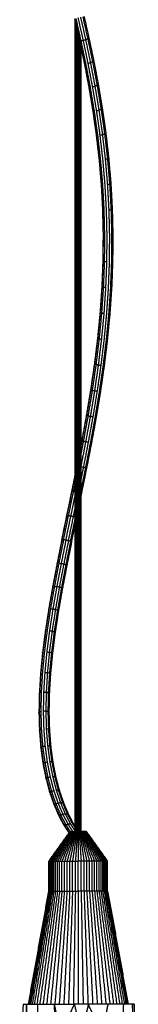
# Model space of a CAD drawing. Header units: millimetres. Extents: x 0 to 13.3, y 0 to 91.7.
# Tile 26 of 28: x 5.5 to 7.8, y 37.5 to 57. Entities that reach past the tile are written whole.
import ezdxf

# ---------------------------------------------------------------- set-up
doc = ezdxf.new("R2010")
doc.units = ezdxf.units.MM
doc.header["$MEASUREMENT"] = 0
doc.layers.add('Make2D$visible$lines', color=7, linetype='Continuous', true_color=0x000000)

msp = doc.modelspace()

# ---------------------------------------------------------------- linework, layer by layer
at = {"layer": 'Make2D$visible$lines'}
for points in [[(6.772, 56.608), (6.722, 56.828), (6.672, 57.049)], [(6.815, 56.62), (6.765, 56.84), (6.716, 57.06)], [(6.84, 56.63), (6.791, 56.849), (6.741, 57.068)], [(6.652, 56.584), (6.603, 56.803), (6.553, 57.022)], [(6.562, 40.977), (6.562, 48.979), (6.562, 56.982)], [(6.563, 40.951), (6.563, 48.965), (6.563, 56.978)], [(6.565, 40.951), (6.565, 48.962), (6.565, 56.972)], [(6.567, 40.951), (6.567, 48.957), (6.567, 56.964)], [(6.569, 40.951), (6.569, 48.952), (6.569, 56.953)], [(6.572, 40.951), (6.572, 48.945), (6.572, 56.939)], [(6.575, 40.951), (6.575, 48.938), (6.575, 56.924)], [(6.677, 56.587), (6.628, 56.807), (6.578, 57.027)], [(6.579, 40.951), (6.579, 48.929), (6.579, 56.907)], [(6.584, 40.951), (6.584, 48.92), (6.584, 56.888)], [(6.588, 40.951), (6.588, 48.909), (6.588, 56.867)], [(6.721, 56.596), (6.671, 56.816), (6.621, 57.036)], [(6.593, 40.951), (6.593, 48.898), (6.593, 56.845)], [(6.599, 40.951), (6.599, 48.887), (6.599, 56.822)], [(6.604, 40.951), (6.604, 48.875), (6.604, 56.798)], [(6.61, 40.951), (6.61, 48.862), (6.61, 56.773)], [(6.615, 40.951), (6.615, 48.849), (6.615, 56.747)], [(6.621, 40.951), (6.621, 48.837), (6.621, 56.722)], [(6.627, 40.951), (6.627, 48.824), (6.627, 56.696)], [(6.633, 40.951), (6.633, 48.811), (6.633, 56.671)], [(6.638, 40.951), (6.638, 48.799), (6.638, 56.646)], [(6.644, 40.951), (6.644, 48.787), (6.644, 56.622)], [(6.649, 40.951), (6.649, 48.775), (6.649, 56.598)], [(6.747, 56.134), (6.7, 56.359), (6.652, 56.584)], [(6.654, 40.951), (6.654, 48.764), (6.654, 56.576)], [(6.659, 40.951), (6.659, 48.753), (6.659, 56.554)], [(6.663, 40.951), (6.663, 48.742), (6.663, 56.533)], [(6.667, 40.951), (6.667, 48.733), (6.667, 56.515)], [(6.67, 40.951), (6.67, 48.725), (6.67, 56.498)], [(6.673, 40.951), (6.673, 48.718), (6.673, 56.484)], [(6.676, 40.951), (6.676, 48.712), (6.676, 56.472)], [(6.772, 56.135), (6.725, 56.361), (6.677, 56.587)], [(6.678, 56.587), (6.699, 56.591), (6.721, 56.596)], [(6.678, 40.951), (6.678, 48.707), (6.678, 56.463)], [(6.721, 56.596), (6.746, 56.602), (6.772, 56.608)], [(6.816, 56.142), (6.769, 56.369), (6.721, 56.596)], [(6.815, 56.62), (6.793, 56.614), (6.772, 56.608)], [(6.867, 56.154), (6.819, 56.381), (6.772, 56.608)], [(6.84, 56.63), (6.828, 56.625), (6.815, 56.62)], [(6.911, 56.167), (6.863, 56.394), (6.815, 56.62)], [(6.936, 56.178), (6.888, 56.404), (6.84, 56.63)], [(6.679, 40.951), (6.679, 48.704), (6.679, 56.456)], [(6.68, 40.951), (6.68, 48.702), (6.68, 56.452)], [(6.835, 55.674), (6.791, 55.904), (6.747, 56.134)], [(6.861, 55.672), (6.817, 55.904), (6.772, 56.135)], [(6.816, 56.142), (6.842, 56.148), (6.867, 56.154)], [(6.905, 55.678), (6.861, 55.91), (6.816, 56.142)], [(6.911, 56.167), (6.889, 56.161), (6.867, 56.154)], [(6.956, 55.689), (6.911, 55.922), (6.867, 56.154)], [(6.936, 56.178), (6.923, 56.173), (6.911, 56.167)], [(7, 55.703), (6.955, 55.935), (6.911, 56.167)], [(7.024, 55.715), (6.98, 55.947), (6.936, 56.178)], [(6.905, 55.678), (6.931, 55.684), (6.956, 55.689)], [(7, 55.703), (6.978, 55.696), (6.956, 55.689)], [(7.036, 55.214), (6.996, 55.452), (6.956, 55.689)], [(7.024, 55.715), (7.012, 55.709), (7, 55.703)], [(7.08, 55.227), (7.04, 55.465), (7, 55.703)], [(7.104, 55.241), (7.064, 55.478), (7.024, 55.715)], [(6.914, 55.203), (6.874, 55.439), (6.835, 55.674)], [(6.94, 55.2), (6.901, 55.436), (6.861, 55.672)], [(6.985, 55.204), (6.945, 55.441), (6.905, 55.678)], [(6.982, 54.725), (6.948, 54.964), (6.914, 55.203)], [(7.009, 54.719), (6.975, 54.96), (6.94, 55.2)], [(6.985, 55.204), (7.011, 55.209), (7.036, 55.214)], [(7.054, 54.721), (7.02, 54.962), (6.985, 55.204)], [(7.08, 55.227), (7.058, 55.221), (7.036, 55.214)], [(7.105, 54.73), (7.071, 54.972), (7.036, 55.214)], [(7.104, 55.241), (7.092, 55.234), (7.08, 55.227)], [(7.149, 54.743), (7.114, 54.985), (7.08, 55.227)], [(7.174, 54.757), (7.139, 54.999), (7.104, 55.241)], [(7.039, 54.238), (7.01, 54.481), (6.982, 54.725)], [(7.065, 54.231), (7.037, 54.475), (7.009, 54.719)], [(7.054, 54.721), (7.08, 54.725), (7.105, 54.73)], [(7.111, 54.231), (7.082, 54.476), (7.054, 54.721)], [(7.149, 54.743), (7.127, 54.736), (7.105, 54.73)], [(7.162, 54.237), (7.134, 54.484), (7.105, 54.73)], [(7.174, 54.757), (7.161, 54.75), (7.149, 54.743)], [(7.206, 54.25), (7.177, 54.496), (7.149, 54.743)], [(7.23, 54.264), (7.202, 54.51), (7.174, 54.757)], [(7.081, 53.746), (7.06, 53.992), (7.039, 54.238)], [(7.039, 54.238), (7.052, 54.235), (7.065, 54.231)], [(7.108, 53.736), (7.087, 53.984), (7.065, 54.231)], [(7.153, 53.734), (7.132, 53.982), (7.111, 54.231)], [(7.205, 54.25), (7.184, 54.244), (7.162, 54.237)], [(7.205, 53.739), (7.183, 53.988), (7.162, 54.237)], [(7.23, 54.264), (7.218, 54.257), (7.206, 54.25)], [(7.249, 53.75), (7.227, 54), (7.206, 54.25)], [(7.273, 53.764), (7.252, 54.014), (7.23, 54.264)], [(7.108, 53.248), (7.095, 53.497), (7.081, 53.746)], [(7.081, 53.746), (7.094, 53.741), (7.108, 53.736)], [(7.135, 53.236), (7.122, 53.486), (7.108, 53.736)], [(7.181, 53.232), (7.167, 53.483), (7.153, 53.734)], [(7.249, 53.75), (7.227, 53.744), (7.205, 53.739)], [(7.233, 53.234), (7.219, 53.487), (7.205, 53.739)], [(7.273, 53.764), (7.261, 53.757), (7.249, 53.75)], [(7.277, 53.244), (7.263, 53.497), (7.249, 53.75)], [(7.301, 53.258), (7.287, 53.511), (7.273, 53.764)], [(7.119, 52.76), (7.113, 53.011), (7.107, 53.262)], [(7.12, 52.745), (7.114, 52.996), (7.108, 53.248)], [(7.108, 53.248), (7.122, 53.242), (7.135, 53.236)], [(7.147, 52.732), (7.141, 52.984), (7.135, 53.236)], [(7.193, 52.725), (7.187, 52.979), (7.181, 53.232)], [(7.277, 53.244), (7.255, 53.239), (7.233, 53.234)], [(7.245, 52.726), (7.239, 52.98), (7.233, 53.234)], [(7.301, 53.258), (7.289, 53.251), (7.277, 53.244)], [(7.289, 52.734), (7.283, 52.989), (7.277, 53.244)], [(7.313, 52.747), (7.307, 53.003), (7.301, 53.258)], [(7.115, 52.254), (7.117, 52.507), (7.119, 52.76)], [(7.119, 52.76), (7.119, 52.752), (7.12, 52.745)], [(7.116, 52.239), (7.118, 52.492), (7.12, 52.745)], [(7.12, 52.745), (7.134, 52.739), (7.147, 52.732)], [(7.144, 52.225), (7.145, 52.479), (7.147, 52.732)], [(7.189, 52.216), (7.191, 52.471), (7.193, 52.725)], [(7.241, 52.215), (7.243, 52.47), (7.245, 52.726)], [(7.285, 52.221), (7.287, 52.477), (7.289, 52.734)], [(7.313, 52.747), (7.301, 52.741), (7.289, 52.734)], [(7.309, 52.233), (7.311, 52.49), (7.313, 52.747)], [(7.095, 51.745), (7.105, 52), (7.115, 52.254)], [(7.097, 51.731), (7.107, 51.985), (7.116, 52.239)], [(7.115, 52.254), (7.116, 52.247), (7.116, 52.239)], [(7.116, 52.239), (7.13, 52.232), (7.144, 52.225)], [(7.124, 51.716), (7.134, 51.971), (7.144, 52.225)], [(7.144, 52.225), (7.166, 52.221), (7.189, 52.216)], [(7.169, 51.705), (7.179, 51.961), (7.189, 52.216)], [(7.221, 51.701), (7.231, 51.958), (7.241, 52.215)], [(7.265, 51.705), (7.275, 51.963), (7.285, 52.221)], [(7.309, 52.233), (7.297, 52.227), (7.285, 52.221)], [(7.29, 51.716), (7.3, 51.974), (7.309, 52.233)], [(7.061, 51.235), (7.078, 51.49), (7.095, 51.745)], [(7.062, 51.221), (7.08, 51.476), (7.097, 51.731)], [(7.089, 51.206), (7.107, 51.461), (7.124, 51.716)], [(7.095, 51.745), (7.096, 51.738), (7.097, 51.731)], [(7.097, 51.731), (7.11, 51.723), (7.124, 51.716)], [(7.124, 51.716), (7.147, 51.711), (7.169, 51.705)], [(7.135, 51.193), (7.152, 51.449), (7.169, 51.705)], [(7.186, 51.187), (7.204, 51.444), (7.221, 51.701)], [(7.23, 51.189), (7.248, 51.447), (7.265, 51.705)], [(7.254, 51.198), (7.272, 51.457), (7.29, 51.716)], [(7.29, 51.716), (7.277, 51.711), (7.265, 51.705)], [(7.011, 50.724), (7.036, 50.979), (7.061, 51.235)], [(7.013, 50.711), (7.038, 50.966), (7.062, 51.221)], [(7.04, 50.695), (7.065, 50.951), (7.089, 51.206)], [(7.061, 51.235), (7.061, 51.228), (7.062, 51.221)], [(7.062, 51.221), (7.076, 51.213), (7.089, 51.206)], [(7.089, 51.206), (7.112, 51.2), (7.135, 51.193)], [(7.085, 50.682), (7.11, 50.938), (7.135, 51.193)], [(7.137, 50.674), (7.161, 50.93), (7.186, 51.187)], [(7.18, 50.673), (7.205, 50.931), (7.23, 51.189)], [(7.204, 50.68), (7.229, 50.939), (7.254, 51.198)], [(7.254, 51.198), (7.242, 51.193), (7.23, 51.189)], [(6.949, 50.212), (6.98, 50.468), (7.011, 50.724)], [(6.95, 50.201), (6.982, 50.456), (7.013, 50.711)], [(6.978, 50.186), (7.009, 50.441), (7.04, 50.695)], [(7.011, 50.724), (7.012, 50.717), (7.013, 50.711)], [(7.013, 50.711), (7.026, 50.703), (7.04, 50.695)], [(7.023, 50.171), (7.054, 50.426), (7.085, 50.682)], [(7.04, 50.695), (7.063, 50.689), (7.085, 50.682)], [(7.074, 50.161), (7.105, 50.417), (7.137, 50.674)], [(7.117, 50.158), (7.149, 50.416), (7.18, 50.673)], [(7.141, 50.163), (7.173, 50.421), (7.204, 50.68)], [(6.874, 49.702), (6.911, 49.957), (6.949, 50.212)], [(6.876, 49.692), (6.913, 49.947), (6.95, 50.201)], [(6.904, 49.678), (6.941, 49.932), (6.978, 50.186)], [(6.949, 50.212), (6.95, 50.207), (6.95, 50.201)], [(6.949, 49.663), (6.986, 49.917), (7.023, 50.171)], [(6.95, 50.201), (6.964, 50.193), (6.978, 50.186)], [(6.978, 50.186), (7, 50.179), (7.023, 50.171)], [(6.999, 49.651), (7.037, 49.906), (7.074, 50.161)], [(7.074, 50.161), (7.048, 50.166), (7.023, 50.171)], [(7.042, 49.646), (7.08, 49.902), (7.117, 50.158)], [(7.066, 49.649), (7.104, 49.906), (7.141, 50.163)], [(6.79, 49.194), (6.832, 49.448), (6.874, 49.702)], [(6.792, 49.186), (6.834, 49.439), (6.876, 49.692)], [(6.82, 49.173), (6.862, 49.426), (6.904, 49.678)], [(6.865, 49.158), (6.907, 49.41), (6.949, 49.663)], [(6.874, 49.702), (6.875, 49.697), (6.876, 49.692)], [(6.876, 49.692), (6.89, 49.685), (6.904, 49.678)], [(6.904, 49.678), (6.926, 49.671), (6.949, 49.663)], [(6.915, 49.145), (6.957, 49.398), (6.999, 49.651)], [(6.999, 49.651), (6.974, 49.657), (6.949, 49.663)], [(6.958, 49.138), (7, 49.392), (7.042, 49.646)], [(6.981, 49.138), (7.024, 49.393), (7.066, 49.649)], [(6.698, 48.69), (6.744, 48.942), (6.79, 49.194)], [(6.7, 48.684), (6.746, 48.935), (6.792, 49.186)], [(6.728, 48.672), (6.774, 48.923), (6.82, 49.173)], [(6.773, 48.657), (6.819, 48.907), (6.865, 49.158)], [(6.79, 49.194), (6.791, 49.19), (6.792, 49.186)], [(6.792, 49.186), (6.806, 49.18), (6.82, 49.173)], [(6.82, 49.173), (6.842, 49.165), (6.865, 49.158)], [(6.823, 48.643), (6.869, 48.894), (6.915, 49.145)], [(6.915, 49.145), (6.89, 49.151), (6.865, 49.158)], [(6.866, 48.634), (6.912, 48.886), (6.958, 49.138)], [(6.888, 48.632), (6.935, 48.885), (6.981, 49.138)], [(6.68, 48.6), (6.689, 48.645), (6.698, 48.69)], [(6.68, 48.58), (6.69, 48.632), (6.7, 48.684)], [(6.68, 48.427), (6.704, 48.55), (6.728, 48.672)], [(6.7, 48.684), (6.714, 48.678), (6.728, 48.672)], [(6.728, 48.672), (6.75, 48.664), (6.773, 48.657)], [(6.68, 48.183), (6.726, 48.42), (6.773, 48.657)], [(6.726, 48.147), (6.775, 48.395), (6.823, 48.643)], [(6.768, 48.136), (6.817, 48.385), (6.866, 48.634)], [(6.823, 48.643), (6.798, 48.65), (6.773, 48.657)], [(6.79, 48.132), (6.839, 48.382), (6.888, 48.632)], [(6.726, 48.147), (6.703, 48.153), (6.68, 48.16)], [(6.68, 47.922), (6.703, 48.034), (6.726, 48.147)], [(6.68, 47.706), (6.724, 47.921), (6.768, 48.136)], [(6.689, 47.638), (6.74, 47.885), (6.79, 48.132)], [(6.768, 48.136), (6.747, 48.141), (6.726, 48.147)], [(6.499, 47.695), (6.53, 47.851), (6.562, 48.007)], [(6.502, 47.693), (6.532, 47.841), (6.562, 47.988)], [(6.53, 47.685), (6.546, 47.763), (6.562, 47.841)], [(6.397, 47.207), (6.448, 47.451), (6.499, 47.695)], [(6.401, 47.207), (6.452, 47.45), (6.502, 47.693)], [(6.429, 47.201), (6.48, 47.443), (6.53, 47.685)], [(6.475, 47.189), (6.519, 47.398), (6.562, 47.608)], [(6.502, 47.693), (6.516, 47.689), (6.53, 47.685)], [(6.53, 47.685), (6.546, 47.68), (6.562, 47.675)], [(6.68, 47.593), (6.685, 47.616), (6.689, 47.638)], [(6.525, 47.174), (6.544, 47.263), (6.562, 47.353)], [(6.297, 46.726), (6.347, 46.966), (6.397, 47.207)], [(6.302, 46.729), (6.351, 46.968), (6.401, 47.207)], [(6.331, 46.725), (6.38, 46.963), (6.429, 47.201)], [(6.376, 46.714), (6.426, 46.952), (6.475, 47.189)], [(6.401, 47.207), (6.415, 47.204), (6.429, 47.201)], [(6.427, 46.7), (6.476, 46.937), (6.525, 47.174)], [(6.429, 47.201), (6.452, 47.195), (6.475, 47.189)], [(6.468, 46.687), (6.515, 46.914), (6.562, 47.141)], [(6.525, 47.174), (6.5, 47.182), (6.475, 47.189)], [(6.562, 47.163), (6.544, 47.168), (6.525, 47.174)], [(6.489, 46.677), (6.526, 46.853), (6.562, 47.03)], [(6.297, 46.726), (6.249, 46.49), (6.202, 46.255)], [(6.302, 46.729), (6.254, 46.494), (6.207, 46.26)], [(6.331, 46.725), (6.283, 46.491), (6.236, 46.258)], [(6.331, 46.725), (6.353, 46.72), (6.376, 46.714)], [(6.376, 46.714), (6.329, 46.481), (6.282, 46.249)], [(6.427, 46.7), (6.38, 46.468), (6.333, 46.236)], [(6.468, 46.687), (6.421, 46.454), (6.374, 46.222)], [(6.427, 46.7), (6.401, 46.707), (6.376, 46.714)], [(6.489, 46.677), (6.442, 46.444), (6.395, 46.211)], [(6.468, 46.687), (6.447, 46.693), (6.427, 46.7)], [(6.489, 46.677), (6.478, 46.682), (6.468, 46.687)], [(6.202, 46.255), (6.158, 46.024), (6.113, 45.793)], [(6.207, 46.26), (6.163, 46.03), (6.119, 45.8)], [(6.236, 46.258), (6.192, 46.029), (6.149, 45.8)], [(6.282, 46.249), (6.239, 46.021), (6.195, 45.793)], [(6.236, 46.258), (6.259, 46.253), (6.282, 46.249)], [(6.333, 46.236), (6.289, 46.008), (6.245, 45.781)], [(6.333, 46.236), (6.307, 46.242), (6.282, 46.249)], [(6.374, 46.222), (6.33, 45.995), (6.287, 45.768)], [(6.395, 46.211), (6.351, 45.983), (6.307, 45.756)], [(6.374, 46.222), (6.353, 46.229), (6.333, 46.236)], [(6.395, 46.211), (6.384, 46.216), (6.374, 46.222)], [(6.113, 45.793), (6.074, 45.568), (6.034, 45.343)], [(6.119, 45.8), (6.079, 45.576), (6.04, 45.352)], [(6.149, 45.8), (6.109, 45.577), (6.07, 45.354)], [(6.195, 45.793), (6.156, 45.571), (6.117, 45.349)], [(6.149, 45.8), (6.172, 45.797), (6.195, 45.793)], [(6.245, 45.781), (6.207, 45.56), (6.168, 45.338)], [(6.245, 45.781), (6.22, 45.787), (6.195, 45.793)], [(6.287, 45.768), (6.248, 45.546), (6.209, 45.325)], [(6.307, 45.756), (6.268, 45.534), (6.229, 45.313)], [(6.287, 45.768), (6.266, 45.774), (6.245, 45.781)], [(6.307, 45.756), (6.297, 45.762), (6.287, 45.768)], [(6.034, 45.343), (6.001, 45.125), (5.967, 44.906)], [(6.04, 45.352), (6.006, 45.134), (5.973, 44.916)], [(6.07, 45.354), (6.037, 45.137), (6.003, 44.92)], [(6.034, 45.343), (6.037, 45.348), (6.04, 45.352)], [(6.117, 45.349), (6.084, 45.133), (6.05, 44.917)], [(6.07, 45.354), (6.094, 45.351), (6.117, 45.349)], [(6.168, 45.338), (6.134, 45.123), (6.101, 44.908)], [(6.168, 45.338), (6.142, 45.344), (6.117, 45.349)], [(6.209, 45.325), (6.175, 45.11), (6.142, 44.895)], [(6.229, 45.313), (6.196, 45.098), (6.163, 44.883)], [(6.209, 45.325), (6.188, 45.332), (6.168, 45.338)], [(6.229, 45.313), (6.219, 45.319), (6.209, 45.325)], [(5.967, 44.906), (5.939, 44.694), (5.912, 44.482)], [(5.973, 44.916), (5.945, 44.704), (5.918, 44.493)], [(6.003, 44.92), (5.976, 44.709), (5.949, 44.499)], [(5.967, 44.906), (5.97, 44.911), (5.973, 44.916)], [(6.05, 44.917), (6.023, 44.707), (5.996, 44.498)], [(6.101, 44.908), (6.074, 44.699), (6.047, 44.491)], [(6.101, 44.908), (6.076, 44.912), (6.05, 44.917)], [(6.142, 44.895), (6.115, 44.687), (6.089, 44.479)], [(6.142, 44.895), (6.122, 44.902), (6.101, 44.908)], [(6.163, 44.883), (6.136, 44.675), (6.109, 44.467)], [(6.163, 44.883), (6.152, 44.889), (6.142, 44.895)], [(5.912, 44.482), (5.892, 44.278), (5.873, 44.074)], [(5.918, 44.493), (5.898, 44.289), (5.879, 44.085)], [(5.949, 44.499), (5.929, 44.295), (5.91, 44.092)], [(5.912, 44.482), (5.915, 44.488), (5.918, 44.493)], [(5.996, 44.498), (5.977, 44.295), (5.957, 44.093)], [(6.047, 44.491), (6.022, 44.494), (5.996, 44.498)], [(6.047, 44.491), (6.028, 44.289), (6.008, 44.088)], [(6.089, 44.479), (6.068, 44.485), (6.047, 44.491)], [(6.089, 44.479), (6.069, 44.278), (6.05, 44.078)], [(6.109, 44.467), (6.09, 44.266), (6.07, 44.066)], [(6.109, 44.467), (6.099, 44.473), (6.089, 44.479)], [(5.873, 44.074), (5.861, 43.878), (5.849, 43.682)], [(5.879, 44.085), (5.867, 43.889), (5.855, 43.693)], [(5.873, 44.074), (5.876, 44.079), (5.879, 44.085)], [(5.91, 44.092), (5.898, 43.896), (5.886, 43.701)], [(5.957, 44.093), (5.945, 43.898), (5.933, 43.704)], [(6.008, 44.088), (5.983, 44.09), (5.957, 44.093)], [(6.008, 44.088), (5.997, 43.894), (5.985, 43.7)], [(6.05, 44.078), (6.029, 44.083), (6.008, 44.088)], [(6.05, 44.078), (6.038, 43.885), (6.026, 43.692)], [(6.07, 44.066), (6.058, 43.873), (6.047, 43.681)], [(6.07, 44.066), (6.06, 44.072), (6.05, 44.078)], [(5.849, 43.682), (5.845, 43.494), (5.841, 43.307)], [(5.855, 43.693), (5.851, 43.505), (5.848, 43.318)], [(5.849, 43.682), (5.852, 43.687), (5.855, 43.693)], [(5.855, 43.693), (5.87, 43.697), (5.886, 43.701)], [(5.886, 43.701), (5.882, 43.514), (5.879, 43.327)], [(5.933, 43.704), (5.93, 43.517), (5.926, 43.331)], [(5.985, 43.7), (5.959, 43.702), (5.933, 43.704)], [(5.985, 43.7), (5.981, 43.515), (5.978, 43.33)], [(6.026, 43.692), (6.006, 43.696), (5.985, 43.7)], [(6.026, 43.692), (6.023, 43.507), (6.019, 43.323)], [(6.047, 43.681), (6.036, 43.686), (6.026, 43.692)], [(6.047, 43.681), (6.043, 43.496), (6.039, 43.312)], [(5.841, 43.307), (5.845, 43.313), (5.848, 43.318)], [(5.841, 43.307), (5.846, 43.129), (5.851, 42.951)], [(5.848, 43.318), (5.863, 43.322), (5.879, 43.327)], [(5.848, 43.318), (5.852, 43.14), (5.857, 42.962)], [(5.879, 43.327), (5.883, 43.149), (5.888, 42.971)], [(5.926, 43.331), (5.931, 43.154), (5.936, 42.976)], [(5.978, 43.33), (5.952, 43.33), (5.926, 43.331)], [(5.978, 43.33), (5.982, 43.153), (5.987, 42.977)], [(6.019, 43.323), (5.998, 43.326), (5.978, 43.33)], [(6.019, 43.323), (6.024, 43.147), (6.029, 42.971)], [(6.039, 43.312), (6.029, 43.318), (6.019, 43.323)], [(6.039, 43.312), (6.044, 43.137), (6.049, 42.962)], [(5.851, 42.951), (5.854, 42.956), (5.857, 42.962)], [(5.851, 42.951), (5.864, 42.783), (5.878, 42.615)], [(5.857, 42.962), (5.873, 42.966), (5.888, 42.971)], [(5.857, 42.962), (5.871, 42.793), (5.884, 42.625)], [(5.888, 42.971), (5.902, 42.803), (5.915, 42.634)], [(5.936, 42.976), (5.949, 42.808), (5.962, 42.641)], [(5.987, 42.977), (6, 42.809), (6.013, 42.642)], [(6.029, 42.971), (6.008, 42.974), (5.987, 42.977)], [(6.029, 42.971), (6.042, 42.805), (6.055, 42.639)], [(6.049, 42.962), (6.039, 42.967), (6.029, 42.971)], [(6.049, 42.962), (6.062, 42.797), (6.075, 42.631)], [(5.915, 42.634), (5.938, 42.637), (5.962, 42.641)], [(5.962, 42.641), (5.984, 42.483), (6.005, 42.325)], [(6.013, 42.642), (6.035, 42.485), (6.056, 42.328)], [(6.055, 42.639), (6.034, 42.64), (6.013, 42.642)], [(6.055, 42.639), (6.076, 42.482), (6.097, 42.326)], [(6.075, 42.631), (6.065, 42.635), (6.055, 42.639)], [(5.878, 42.615), (5.881, 42.62), (5.884, 42.625)], [(5.878, 42.615), (5.899, 42.457), (5.92, 42.3)], [(5.884, 42.625), (5.899, 42.629), (5.915, 42.634)], [(5.884, 42.625), (5.905, 42.467), (5.927, 42.309)], [(5.915, 42.634), (5.936, 42.476), (5.958, 42.318)], [(6.075, 42.631), (6.096, 42.475), (6.117, 42.32)], [(5.92, 42.3), (5.924, 42.304), (5.927, 42.309)], [(5.92, 42.3), (5.95, 42.153), (5.979, 42.007)], [(5.927, 42.309), (5.942, 42.313), (5.958, 42.318)], [(5.927, 42.309), (5.956, 42.162), (5.985, 42.015)], [(5.958, 42.318), (5.981, 42.321), (6.005, 42.325)], [(5.958, 42.318), (5.987, 42.171), (6.016, 42.023)], [(6.005, 42.325), (6.034, 42.178), (6.063, 42.031)], [(6.056, 42.328), (6.085, 42.181), (6.114, 42.035)], [(6.097, 42.326), (6.076, 42.327), (6.056, 42.328)], [(6.097, 42.326), (6.126, 42.18), (6.155, 42.034)], [(6.117, 42.32), (6.107, 42.323), (6.097, 42.326)], [(6.117, 42.32), (6.146, 42.175), (6.174, 42.03)], [(5.979, 42.007), (5.982, 42.011), (5.985, 42.015)], [(5.979, 42.007), (6.015, 41.872), (6.051, 41.737)], [(5.985, 42.015), (6, 42.019), (6.016, 42.023)], [(5.985, 42.015), (6.021, 41.879), (6.057, 41.744)], [(6.016, 42.023), (6.039, 42.027), (6.063, 42.031)], [(6.016, 42.023), (6.052, 41.888), (6.088, 41.752)], [(6.063, 42.031), (6.099, 41.895), (6.135, 41.759)], [(6.114, 42.035), (6.15, 41.899), (6.186, 41.764)], [(6.155, 42.034), (6.134, 42.035), (6.114, 42.035)], [(6.155, 42.034), (6.19, 41.9), (6.226, 41.765)], [(6.174, 42.03), (6.164, 42.032), (6.155, 42.034)], [(6.174, 42.03), (6.21, 41.896), (6.246, 41.761)], [(6.051, 41.737), (6.054, 41.741), (6.057, 41.744)], [(6.051, 41.737), (6.093, 41.615), (6.135, 41.492)], [(6.057, 41.744), (6.073, 41.748), (6.088, 41.752)], [(6.057, 41.744), (6.1, 41.621), (6.142, 41.498)], [(6.088, 41.752), (6.112, 41.756), (6.135, 41.759)], [(6.088, 41.752), (6.13, 41.628), (6.173, 41.505)], [(6.135, 41.759), (6.177, 41.635), (6.22, 41.512)], [(6.226, 41.765), (6.206, 41.764), (6.186, 41.764)], [(6.186, 41.764), (6.228, 41.64), (6.27, 41.517)], [(6.226, 41.765), (6.268, 41.642), (6.31, 41.519)], [(6.246, 41.761), (6.236, 41.763), (6.226, 41.765)], [(6.246, 41.761), (6.287, 41.639), (6.329, 41.517)], [(6.135, 41.492), (6.139, 41.495), (6.142, 41.498)], [(6.135, 41.492), (6.183, 41.383), (6.23, 41.273)], [(6.142, 41.498), (6.157, 41.501), (6.173, 41.505)], [(6.142, 41.498), (6.19, 41.387), (6.237, 41.277)], [(6.173, 41.505), (6.196, 41.508), (6.22, 41.512)], [(6.173, 41.505), (6.221, 41.394), (6.268, 41.283)], [(6.27, 41.517), (6.245, 41.514), (6.22, 41.512)], [(6.22, 41.512), (6.267, 41.4), (6.315, 41.289)], [(6.31, 41.519), (6.29, 41.518), (6.27, 41.517)], [(6.27, 41.517), (6.317, 41.406), (6.365, 41.294)], [(6.31, 41.519), (6.357, 41.408), (6.404, 41.297)], [(6.329, 41.517), (6.32, 41.518), (6.31, 41.519)], [(6.329, 41.517), (6.376, 41.406), (6.423, 41.296)], [(6.23, 41.273), (6.234, 41.275), (6.237, 41.277)], [(6.23, 41.273), (6.281, 41.176), (6.333, 41.08)], [(6.237, 41.277), (6.253, 41.28), (6.268, 41.283)], [(6.237, 41.277), (6.289, 41.18), (6.34, 41.082)], [(6.268, 41.283), (6.292, 41.286), (6.315, 41.289)], [(6.268, 41.283), (6.32, 41.185), (6.372, 41.087)], [(6.365, 41.294), (6.34, 41.292), (6.315, 41.289)], [(6.315, 41.289), (6.367, 41.191), (6.418, 41.093)], [(6.404, 41.297), (6.385, 41.296), (6.365, 41.294)], [(6.365, 41.294), (6.416, 41.196), (6.468, 41.098)], [(6.404, 41.297), (6.456, 41.199), (6.507, 41.101)], [(6.423, 41.296), (6.414, 41.296), (6.404, 41.297)], [(6.423, 41.296), (6.474, 41.199), (6.526, 41.101)], [(6.333, 41.08), (6.337, 41.081), (6.34, 41.082)], [(6.333, 41.08), (6.386, 40.999), (6.438, 40.919)], [(6.34, 41.082), (6.356, 41.085), (6.372, 41.087)], [(6.34, 41.082), (6.392, 41.004), (6.443, 40.925)], [(6.372, 41.087), (6.395, 41.09), (6.418, 41.093)], [(6.372, 41.087), (6.416, 41.019), (6.461, 40.95)], [(6.468, 41.098), (6.443, 41.095), (6.418, 41.093)], [(6.418, 41.093), (6.464, 41.022), (6.51, 40.951)], [(6.468, 41.098), (6.515, 41.025), (6.562, 40.952)], [(6.507, 41.101), (6.535, 41.058), (6.562, 41.015)], [(6.526, 41.101), (6.516, 41.101), (6.507, 41.101)], [(6.526, 41.101), (6.544, 41.072), (6.562, 41.044)], [(6.038, 40.362), (6.25, 40.656), (6.461, 40.95)], [(6.463, 40.951), (6.252, 40.657), (6.041, 40.362)], [(6.465, 40.951), (6.257, 40.657), (6.049, 40.362)], [(6.469, 40.951), (6.266, 40.657), (6.063, 40.362)], [(6.474, 40.951), (6.278, 40.657), (6.083, 40.362)], [(6.481, 40.951), (6.294, 40.657), (6.107, 40.362)], [(6.489, 40.951), (6.313, 40.657), (6.136, 40.362)], [(6.498, 40.951), (6.334, 40.657), (6.171, 40.362)], [(6.509, 40.951), (6.359, 40.657), (6.209, 40.362)], [(6.52, 40.951), (6.386, 40.657), (6.251, 40.362)], [(6.533, 40.951), (6.415, 40.657), (6.297, 40.362)], [(6.546, 40.951), (6.446, 40.657), (6.346, 40.362)], [(6.56, 40.951), (6.479, 40.657), (6.398, 40.362)], [(6.575, 40.951), (6.513, 40.657), (6.452, 40.362)], [(6.463, 40.951), (6.464, 40.951), (6.465, 40.951)], [(6.465, 40.951), (6.467, 40.951), (6.469, 40.951)], [(6.469, 40.951), (6.471, 40.951), (6.474, 40.951)], [(6.474, 40.951), (6.477, 40.951), (6.481, 40.951)], [(6.481, 40.951), (6.485, 40.951), (6.489, 40.951)], [(6.489, 40.951), (6.493, 40.951), (6.498, 40.951)], [(6.498, 40.951), (6.503, 40.951), (6.509, 40.951)], [(6.59, 40.951), (6.549, 40.657), (6.507, 40.362)], [(6.509, 40.951), (6.514, 40.951), (6.52, 40.951)], [(6.52, 40.951), (6.526, 40.951), (6.533, 40.951)], [(6.533, 40.951), (6.539, 40.951), (6.546, 40.951)], [(6.546, 40.951), (6.553, 40.951), (6.56, 40.951)], [(6.56, 40.951), (6.568, 40.951), (6.575, 40.951)], [(6.606, 40.951), (6.585, 40.657), (6.564, 40.362)], [(6.575, 40.951), (6.583, 40.951), (6.59, 40.951)], [(6.59, 40.951), (6.598, 40.951), (6.606, 40.951)], [(6.606, 40.951), (6.613, 40.951), (6.621, 40.951)], [(6.637, 40.951), (6.629, 40.951), (6.621, 40.951)], [(6.621, 40.951), (6.621, 40.657), (6.621, 40.362)], [(6.637, 40.951), (6.658, 40.657), (6.678, 40.362)], [(6.652, 40.951), (6.645, 40.951), (6.637, 40.951)], [(6.652, 40.951), (6.694, 40.657), (6.735, 40.362)], [(6.667, 40.951), (6.66, 40.951), (6.652, 40.951)], [(6.667, 40.951), (6.729, 40.657), (6.79, 40.362)], [(6.682, 40.951), (6.675, 40.951), (6.667, 40.951)], [(6.682, 40.951), (6.763, 40.657), (6.844, 40.362)], [(6.696, 40.951), (6.689, 40.951), (6.682, 40.951)], [(6.696, 40.951), (6.796, 40.657), (6.896, 40.362)], [(6.71, 40.951), (6.703, 40.951), (6.696, 40.951)], [(6.71, 40.951), (6.827, 40.657), (6.945, 40.362)], [(6.722, 40.951), (6.716, 40.951), (6.71, 40.951)], [(6.722, 40.951), (6.857, 40.657), (6.991, 40.362)], [(6.734, 40.951), (6.728, 40.951), (6.722, 40.951)], [(6.734, 40.951), (6.884, 40.657), (7.033, 40.362)], [(6.744, 40.951), (6.739, 40.951), (6.734, 40.951)], [(6.744, 40.951), (6.908, 40.657), (7.072, 40.362)], [(6.754, 40.951), (6.749, 40.951), (6.744, 40.951)], [(6.754, 40.951), (6.93, 40.657), (7.106, 40.362)], [(6.762, 40.951), (6.758, 40.951), (6.754, 40.951)], [(6.762, 40.951), (6.948, 40.657), (7.135, 40.362)], [(6.768, 40.951), (6.765, 40.951), (6.762, 40.951)], [(6.768, 40.951), (6.964, 40.657), (7.16, 40.362)], [(6.774, 40.951), (6.771, 40.951), (6.768, 40.951)], [(6.774, 40.951), (6.976, 40.657), (7.179, 40.362)], [(6.777, 40.951), (6.775, 40.951), (6.774, 40.951)], [(6.777, 40.951), (6.985, 40.657), (7.193, 40.362)], [(6.78, 40.951), (6.779, 40.951), (6.777, 40.951)], [(6.78, 40.951), (6.99, 40.657), (7.201, 40.362)], [(6.78, 40.951), (6.992, 40.657), (7.204, 40.362)], [(6.038, 39.773), (6.038, 40.067), (6.038, 40.362)], [(6.038, 40.362), (6.04, 40.362), (6.041, 40.362)], [(6.041, 39.773), (6.041, 40.067), (6.041, 40.362)], [(6.041, 40.362), (6.045, 40.362), (6.049, 40.362)], [(6.049, 39.773), (6.049, 40.067), (6.049, 40.362)], [(6.049, 40.362), (6.056, 40.362), (6.063, 40.362)], [(6.063, 39.773), (6.063, 40.067), (6.063, 40.362)], [(6.063, 40.362), (6.073, 40.362), (6.083, 40.362)], [(6.083, 39.773), (6.083, 40.067), (6.083, 40.362)], [(6.083, 40.362), (6.095, 40.362), (6.107, 40.362)], [(6.107, 39.773), (6.107, 40.067), (6.107, 40.362)], [(6.107, 40.362), (6.122, 40.362), (6.136, 40.362)], [(6.136, 39.773), (6.136, 40.067), (6.136, 40.362)], [(6.136, 40.362), (6.154, 40.362), (6.171, 40.362)], [(6.171, 39.773), (6.171, 40.067), (6.171, 40.362)], [(6.171, 40.362), (6.19, 40.362), (6.209, 40.362)], [(6.209, 39.773), (6.209, 40.067), (6.209, 40.362)], [(6.209, 40.362), (6.23, 40.362), (6.251, 40.362)], [(6.251, 39.773), (6.251, 40.067), (6.251, 40.362)], [(6.251, 40.362), (6.274, 40.362), (6.297, 40.362)], [(6.297, 39.773), (6.297, 40.067), (6.297, 40.362)], [(6.297, 40.362), (6.322, 40.362), (6.346, 40.362)], [(6.346, 39.773), (6.346, 40.067), (6.346, 40.362)], [(6.346, 40.362), (6.372, 40.362), (6.398, 40.362)], [(6.398, 39.773), (6.398, 40.067), (6.398, 40.362)], [(6.398, 40.362), (6.425, 40.362), (6.452, 40.362)], [(6.452, 39.773), (6.452, 40.067), (6.452, 40.362)], [(6.452, 40.362), (6.48, 40.362), (6.507, 40.362)], [(6.507, 39.773), (6.507, 40.067), (6.507, 40.362)], [(6.507, 40.362), (6.536, 40.362), (6.564, 40.362)], [(6.564, 39.773), (6.564, 40.067), (6.564, 40.362)], [(6.564, 40.362), (6.593, 40.362), (6.621, 40.362)], [(6.678, 40.362), (6.65, 40.362), (6.621, 40.362)], [(6.621, 39.773), (6.621, 40.067), (6.621, 40.362)], [(6.678, 39.773), (6.678, 40.067), (6.678, 40.362)], [(6.735, 40.362), (6.707, 40.362), (6.678, 40.362)], [(6.735, 39.773), (6.735, 40.067), (6.735, 40.362)], [(6.79, 40.362), (6.763, 40.362), (6.735, 40.362)], [(6.79, 39.773), (6.79, 40.067), (6.79, 40.362)], [(6.844, 40.362), (6.817, 40.362), (6.79, 40.362)], [(6.844, 39.773), (6.844, 40.067), (6.844, 40.362)], [(6.896, 40.362), (6.87, 40.362), (6.844, 40.362)], [(6.896, 39.773), (6.896, 40.067), (6.896, 40.362)], [(6.945, 40.362), (6.921, 40.362), (6.896, 40.362)], [(6.945, 39.773), (6.945, 40.067), (6.945, 40.362)], [(6.991, 40.362), (6.968, 40.362), (6.945, 40.362)], [(6.991, 39.773), (6.991, 40.067), (6.991, 40.362)], [(7.033, 40.362), (7.012, 40.362), (6.991, 40.362)], [(7.033, 39.773), (7.033, 40.067), (7.033, 40.362)], [(7.072, 40.362), (7.053, 40.362), (7.033, 40.362)], [(7.072, 39.773), (7.072, 40.067), (7.072, 40.362)], [(7.106, 40.362), (7.089, 40.362), (7.072, 40.362)], [(7.106, 39.773), (7.106, 40.067), (7.106, 40.362)], [(7.135, 40.362), (7.121, 40.362), (7.106, 40.362)], [(7.135, 39.773), (7.135, 40.067), (7.135, 40.362)], [(7.16, 40.362), (7.148, 40.362), (7.135, 40.362)], [(7.16, 39.773), (7.16, 40.067), (7.16, 40.362)], [(7.179, 40.362), (7.169, 40.362), (7.16, 40.362)], [(7.179, 39.773), (7.179, 40.067), (7.179, 40.362)], [(7.193, 40.362), (7.186, 40.362), (7.179, 40.362)], [(7.193, 39.773), (7.193, 40.067), (7.193, 40.362)], [(7.201, 40.362), (7.197, 40.362), (7.193, 40.362)], [(7.201, 39.773), (7.201, 40.067), (7.201, 40.362)], [(7.204, 40.362), (7.203, 40.362), (7.201, 40.362)], [(7.204, 39.773), (7.204, 40.067), (7.204, 40.362)], [(5.633, 37.536), (5.836, 38.654), (6.038, 39.773)], [(6.041, 39.773), (5.839, 38.654), (5.638, 37.536)], [(6.049, 39.773), (5.851, 38.654), (5.652, 37.536)], [(6.063, 39.773), (5.869, 38.654), (5.675, 37.536)], [(6.083, 39.773), (5.895, 38.654), (5.708, 37.536)], [(6.107, 39.773), (5.928, 38.654), (5.75, 37.536)], [(6.136, 39.773), (5.968, 38.654), (5.799, 37.536)], [(6.171, 39.773), (6.014, 38.654), (5.857, 37.536)], [(6.209, 39.773), (6.066, 38.654), (5.922, 37.536)], [(6.251, 39.773), (6.123, 38.654), (5.994, 37.536)], [(6.038, 39.773), (6.04, 39.773), (6.041, 39.773)], [(6.041, 39.773), (6.045, 39.773), (6.049, 39.773)], [(6.049, 39.773), (6.056, 39.773), (6.063, 39.773)], [(6.063, 39.773), (6.073, 39.773), (6.083, 39.773)], [(6.297, 39.773), (6.185, 38.654), (6.072, 37.536)], [(6.083, 39.773), (6.095, 39.773), (6.107, 39.773)], [(6.107, 39.773), (6.122, 39.773), (6.136, 39.773)], [(6.136, 39.773), (6.154, 39.773), (6.171, 39.773)], [(6.346, 39.773), (6.251, 38.654), (6.155, 37.536)], [(6.171, 39.773), (6.19, 39.773), (6.209, 39.773)], [(6.209, 39.773), (6.23, 39.773), (6.251, 39.773)], [(6.398, 39.773), (6.321, 38.654), (6.243, 37.536)], [(6.251, 39.773), (6.274, 39.773), (6.297, 39.773)], [(6.297, 39.773), (6.322, 39.773), (6.346, 39.773)], [(6.452, 39.773), (6.393, 38.654), (6.334, 37.536)], [(6.346, 39.773), (6.372, 39.773), (6.398, 39.773)], [(6.398, 39.773), (6.425, 39.773), (6.452, 39.773)], [(6.507, 39.773), (6.468, 38.654), (6.428, 37.536)], [(6.452, 39.773), (6.48, 39.773), (6.507, 39.773)], [(6.507, 39.773), (6.536, 39.773), (6.564, 39.773)], [(6.564, 39.773), (6.544, 38.654), (6.524, 37.536)], [(6.564, 39.773), (6.593, 39.773), (6.621, 39.773)], [(6.678, 39.773), (6.65, 39.773), (6.621, 39.773)], [(6.621, 39.773), (6.621, 38.654), (6.621, 37.536)], [(6.678, 39.773), (6.698, 38.654), (6.718, 37.536)], [(6.735, 39.773), (6.707, 39.773), (6.678, 39.773)], [(6.735, 39.773), (6.774, 38.654), (6.814, 37.536)], [(6.79, 39.773), (6.763, 39.773), (6.735, 39.773)], [(6.79, 39.773), (6.849, 38.654), (6.908, 37.536)], [(6.844, 39.773), (6.817, 39.773), (6.79, 39.773)], [(6.844, 39.773), (6.922, 38.654), (6.999, 37.536)], [(6.896, 39.773), (6.87, 39.773), (6.844, 39.773)], [(6.896, 39.773), (6.992, 38.654), (7.087, 37.536)], [(6.945, 39.773), (6.921, 39.773), (6.896, 39.773)], [(6.945, 39.773), (7.058, 38.654), (7.17, 37.536)], [(6.991, 39.773), (6.968, 39.773), (6.945, 39.773)], [(6.991, 39.773), (7.12, 38.654), (7.248, 37.536)], [(7.033, 39.773), (7.012, 39.773), (6.991, 39.773)], [(7.033, 39.773), (7.177, 38.654), (7.32, 37.536)], [(7.072, 39.773), (7.053, 39.773), (7.033, 39.773)], [(7.072, 39.773), (7.228, 38.654), (7.385, 37.536)], [(7.106, 39.773), (7.089, 39.773), (7.072, 39.773)], [(7.106, 39.773), (7.274, 38.654), (7.443, 37.536)], [(7.135, 39.773), (7.121, 39.773), (7.106, 39.773)], [(7.135, 39.773), (7.314, 38.654), (7.493, 37.536)], [(7.16, 39.773), (7.148, 39.773), (7.135, 39.773)], [(7.16, 39.773), (7.347, 38.654), (7.534, 37.536)], [(7.179, 39.773), (7.169, 39.773), (7.16, 39.773)], [(7.179, 39.773), (7.373, 38.654), (7.567, 37.536)], [(7.193, 39.773), (7.186, 39.773), (7.179, 39.773)], [(7.193, 39.773), (7.392, 38.654), (7.59, 37.536)], [(7.201, 39.773), (7.197, 39.773), (7.193, 39.773)], [(7.201, 39.773), (7.403, 38.654), (7.605, 37.536)], [(7.204, 39.773), (7.203, 39.773), (7.201, 39.773)], [(7.204, 39.773), (7.407, 38.654), (7.609, 37.536)], [(5.527, 37.536), (5.493, 36.464), (5.458, 35.391)], [(5.468, 34.781), (5.533, 36.159), (5.598, 37.536)], [(5.527, 37.536), (5.562, 37.536), (5.598, 37.536)], [(5.598, 37.536), (5.579, 36.464), (5.559, 35.391)], [(5.598, 37.536), (5.706, 37.536), (5.814, 37.536)], [(5.814, 37.536), (5.812, 36.464), (5.81, 35.391)], [(5.814, 37.536), (5.98, 37.536), (6.145, 37.536)], [(6.145, 37.536), (6.161, 36.464), (6.177, 35.391)], [(6.145, 37.536), (6.206, 37.233), (6.266, 36.929)], [(6.145, 37.536), (6.345, 37.536), (6.545, 37.536)], [(6.266, 36.929), (6.405, 37.233), (6.545, 37.536)], [(6.821, 37.536), (6.683, 37.536), (6.545, 37.536)], [(6.545, 37.536), (6.615, 37.233), (6.684, 36.929)], [(6.821, 37.536), (6.753, 37.233), (6.684, 36.929)], [(7.095, 36.929), (6.958, 37.233), (6.821, 37.536)], [(7.208, 37.536), (7.015, 37.536), (6.821, 37.536)], [(7.208, 37.536), (7.152, 37.233), (7.095, 36.929)], [(7.515, 37.536), (7.362, 37.536), (7.208, 37.536)], [(7.515, 37.536), (7.478, 36.159), (7.442, 34.781)], [(7.697, 37.536), (7.606, 37.536), (7.515, 37.536)], [(7.697, 37.536), (7.7, 36.159), (7.703, 34.781)], [(7.78, 35.391), (7.738, 36.464), (7.697, 37.536)], [(7.729, 37.536), (7.713, 37.536), (7.697, 37.536)], [(7.729, 37.536), (7.771, 36.159), (7.813, 34.781)]]:
    msp.add_open_spline(points, degree=2, dxfattribs=at)

doc.saveas('drawing.dxf')
